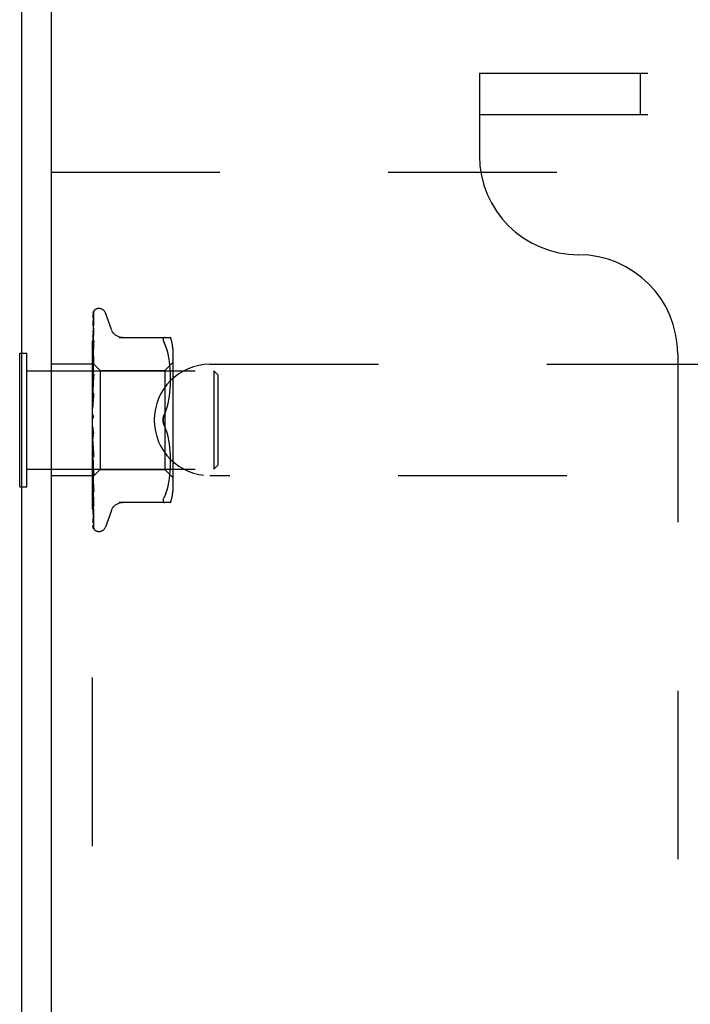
# Model space of a CAD drawing. Header units: inches. Extents: x 0 to 77.3, y 0 to 50.
# Tile 36 of 48: x 56.4 to 58.1, y 42.4 to 44.9. Entities that reach past the tile are written whole.
import ezdxf

# ---------------------------------------------------------------- set-up
doc = ezdxf.new("R2010")
doc.units = ezdxf.units.IN
doc.header["$LTSCALE"] = 4.25
doc.header["$MEASUREMENT"] = 0
doc.linetypes.add('HIDDEN', pattern=[0.2, 0.1, -0.1])
doc.layers.get('0').update_dxf_attribs({"linetype": 'CONTINUOUS'})
doc.layers.add('DEFAULT_2', color=8, linetype='HIDDEN')

msp = doc.modelspace()

# ---------------------------------------------------------------- linework, layer by layer
at = {"color": 3, "linetype": 'Continuous'}
for p, q in [((56.374874, 37.678287), (56.374874, 47.210287)), ((56.449874, 37.615287), (56.449874, 47.210287))]:
    msp.add_line(p, q, dxfattribs=at)
at = {"color": 7, "linetype": 'Continuous'}
for p, q in [((56.369874, 43.696787), (56.369874, 44.033787)), ((56.369874, 44.033787), (56.374874, 44.033787)), ((56.369874, 43.696787), (56.374874, 43.696787))]:
    msp.add_line(p, q, dxfattribs=at)
at = {"layer": 'DEFAULT_2', "color": 8, "linetype": 'HIDDEN'}
for p, q in [((57.529874, 44.740287), (57.529874, 44.532287)), ((57.529874, 44.740287), (73.219874, 44.740287)), ((57.936124, 44.636287), (57.936124, 44.740287)), ((57.529874, 44.636287), (73.219874, 44.636287)), ((56.449874, 44.490287), (59.699874, 44.490287)), ((56.553874, 40.240287), (56.553874, 44.490287)), ((56.555516, 44.06505), (56.556517, 44.132329)), ((56.558192, 44.142023), (56.558138, 44.141968)), ((56.57037, 44.146537), (56.56954, 44.146537)), ((56.601425, 44.093279), (56.586032, 44.135571)), ((56.555516, 44.05497), (56.556517, 44.119486)), ((56.55466, 44.008752), (56.555842, 44.091595)), ((56.555516, 44.035835), (56.556517, 44.092849)), ((56.556516, 44.096251), (56.55652, 44.096363)), ((56.556516, 44.09285), (56.556534, 44.09308)), ((56.55652, 44.096363), (56.556535, 44.096508)), ((56.55466, 43.998563), (56.555516, 44.05497)), ((56.556512, 44.064621), (56.555742, 44.057981)), ((56.555842, 44.027623), (56.556516, 44.060316)), ((56.556516, 44.064663), (56.556513, 44.06463)), ((56.621159, 44.073621), (56.750382, 44.073621)), ((56.734963, 44.073621), (56.7337, 44.073434)), ((56.738568, 44.050575), (56.734963, 44.059037)), ((56.741634, 44.041715), (56.738558, 44.050605)), ((56.374874, 44.033787), (56.387874, 44.033787)), ((56.387874, 43.696787), (56.387874, 44.033787)), ((56.55466, 43.9858), (56.555516, 44.035835)), ((56.555207, 43.996348), (56.555842, 44.027623)), ((56.555841, 43.9981), (56.556516, 44.025855)), ((56.556515, 44.02585), (56.556502, 44.025647)), ((56.744143, 44.032358), (56.741619, 44.041763)), ((56.746145, 44.022802), (56.74413, 44.03241)), ((56.755898, 44.04488), (56.755898, 43.685695)), ((58.029874, 44.032287), (58.029874, 40.698287)), ((56.553874, 44.005787), (56.449874, 44.005787)), ((56.553874, 44.0095), (56.554661, 44.008751)), ((56.554483, 44.0052), (56.553874, 43.998663)), ((56.555302, 44.013687), (56.554483, 44.0052)), ((56.554634, 44.008778), (56.572875, 43.990537)), ((56.554655, 44.008757), (56.554637, 44.008775)), ((56.554661, 44.006104), (56.554637, 44.006233)), ((56.554661, 44.006207), (56.554637, 44.006131)), ((56.554661, 44.008751), (56.554655, 44.008757)), ((56.555841, 43.994811), (56.556515, 44.020715)), ((56.735898, 43.990537), (56.755898, 44.010537)), ((56.747656, 44.013266), (56.746136, 44.022853)), ((56.74876, 44.003896), (56.747649, 44.013316)), ((56.749525, 43.994969), (56.748755, 44.003952)), ((56.849874, 44.005787), (59.449874, 44.005787)), ((56.387874, 43.989287), (56.859874, 43.989287)), ((56.553874, 43.991342), (56.554257, 43.988794)), ((56.553874, 43.981447), (56.554257, 43.98371)), ((56.553874, 43.975791), (56.554637, 43.96932)), ((56.554257, 43.988794), (56.554637, 43.986142)), ((56.554257, 43.98371), (56.554637, 43.985851)), ((56.554661, 43.998361), (56.554637, 43.998596)), ((56.554661, 43.998563), (56.554637, 43.998397)), ((56.554661, 43.9858), (56.554637, 43.986142)), ((56.55466, 43.986094), (56.554637, 43.985851)), ((56.554658, 43.924965), (56.556514, 43.981206)), ((56.554659, 43.948629), (56.555841, 43.9981)), ((56.55466, 43.968872), (56.555207, 43.996348)), ((56.555206, 43.970002), (56.555841, 43.994811)), ((56.556496, 43.980927), (56.555299, 43.967936)), ((56.556514, 43.981214), (56.556496, 43.980932)), ((56.572875, 43.990537), (56.572875, 43.740037)), ((56.572875, 43.990537), (56.735898, 43.990537)), ((56.735898, 43.990537), (56.735898, 43.740037)), ((56.750008, 43.986319), (56.749519, 43.995052)), ((56.750294, 43.977938), (56.750003, 43.986434)), ((56.750377, 43.969626), (56.750291, 43.978082)), ((56.859874, 43.989287), (56.859874, 43.741287)), ((56.869874, 43.979287), (56.859874, 43.989287)), ((56.869874, 43.979287), (56.869874, 43.751287)), ((56.553874, 43.963162), (56.554637, 43.968949)), ((56.554481, 43.958864), (56.553874, 43.951996)), ((56.553874, 43.956247), (56.554637, 43.948737)), ((56.555299, 43.967936), (56.554481, 43.958864)), ((56.55466, 43.968872), (56.554637, 43.96932)), ((56.55466, 43.969248), (56.554637, 43.968949)), ((56.554659, 43.948182), (56.555206, 43.970002)), ((56.555204, 43.939832), (56.555839, 43.957278)), ((56.555839, 43.957278), (56.556513, 43.975454)), ((56.749506, 43.943727), (56.750018, 43.952812)), ((56.750009, 43.952613), (56.750301, 43.96139)), ((56.750297, 43.9612), (56.750377, 43.969797)), ((56.553874, 43.941339), (56.554637, 43.948299)), ((56.553874, 43.933414), (56.554637, 43.925139)), ((56.556493, 43.932074), (56.553874, 43.902213)), ((56.55466, 43.948182), (56.554637, 43.948737)), ((56.55466, 43.948629), (56.554637, 43.948299)), ((56.554651, 43.899051), (56.556507, 43.932272)), ((56.554657, 43.924458), (56.555204, 43.939832)), ((56.555828, 43.916286), (56.556502, 43.92607)), ((56.556508, 43.932282), (56.556494, 43.932082)), ((56.747614, 43.925316), (56.74874, 43.93481)), ((56.748722, 43.934629), (56.74952, 43.943922)), ((56.553874, 43.916767), (56.554637, 43.92465)), ((56.553874, 43.90812), (56.554637, 43.899377)), ((56.554658, 43.924458), (56.554637, 43.925139)), ((56.554658, 43.924965), (56.554637, 43.92465)), ((56.554648, 43.898472), (56.555194, 43.906839)), ((56.555194, 43.906839), (56.555828, 43.916286)), ((56.741673, 43.897321), (56.744168, 43.906628)), ((56.744148, 43.906544), (56.746134, 43.916045)), ((56.746112, 43.915925), (56.747635, 43.92547)), ((56.553874, 43.890334), (56.554637, 43.898854)), ((56.553874, 43.881278), (56.554637, 43.872383)), ((56.554652, 43.899051), (56.554637, 43.898855)), ((56.73861, 43.888472), (56.734963, 43.879871)), ((56.553874, 43.862997), (56.554637, 43.871846)), ((56.553874, 43.868815), (56.554068, 43.869192)), ((56.556493, 43.82392), (56.553874, 43.853857)), ((56.554657, 43.870616), (56.554548, 43.870496)), ((56.554733, 43.870701), (56.554657, 43.870616)), ((56.554776, 43.870749), (56.554733, 43.870701)), ((56.554875, 43.870863), (56.554823, 43.870802)), ((56.555413, 43.871567), (56.555423, 43.871582)), ((56.553874, 43.835742), (56.554637, 43.844601)), ((56.553874, 43.82685), (56.554637, 43.818611)), ((56.555168, 43.841076), (56.554622, 43.845817)), ((56.5558, 43.835788), (56.555168, 43.841076)), ((56.556468, 43.83039), (56.5558, 43.835788)), ((56.73861, 43.842102), (56.734963, 43.850704)), ((56.741687, 43.833206), (56.738602, 43.842123)), ((56.744168, 43.823947), (56.741673, 43.833254)), ((56.553874, 43.809555), (56.554637, 43.818103)), ((56.554329, 43.79797), (56.553874, 43.803199)), ((56.554656, 43.818333), (56.554637, 43.818611)), ((56.555201, 43.806944), (56.554655, 43.818871)), ((56.556512, 43.773399), (56.554656, 43.818333)), ((56.555836, 43.793435), (56.555201, 43.806944)), ((56.746134, 43.814529), (56.744148, 43.82403)), ((56.747635, 43.805105), (56.746112, 43.81465)), ((56.74874, 43.795765), (56.747614, 43.805259)), ((56.553874, 43.801232), (56.554637, 43.793776)), ((56.553874, 43.785382), (56.554637, 43.793311)), ((56.553874, 43.777929), (56.554637, 43.771526)), ((56.555372, 43.786176), (56.554329, 43.79797)), ((56.554659, 43.793446), (56.554637, 43.793776)), ((56.554654, 43.793552), (56.554637, 43.793311)), ((56.554658, 43.793924), (56.554654, 43.793552)), ((56.555205, 43.775242), (56.554658, 43.793924)), ((56.556515, 43.726409), (56.554659, 43.793446)), ((56.556493, 43.773687), (56.555372, 43.786176)), ((56.55651, 43.779391), (56.555836, 43.793435)), ((56.74952, 43.786652), (56.748722, 43.795945)), ((56.750018, 43.777762), (56.749506, 43.786848)), ((56.750301, 43.769185), (56.750009, 43.777961)), ((56.553874, 43.764097), (56.554637, 43.77112)), ((56.553874, 43.757783), (56.554637, 43.752664)), ((56.553874, 43.754747), (56.554884, 43.743655)), ((56.553874, 43.74647), (56.554637, 43.752332)), ((56.55466, 43.771621), (56.554637, 43.77112)), ((56.554659, 43.771207), (56.554637, 43.771526)), ((56.55466, 43.752727), (56.554637, 43.752332)), ((56.55466, 43.752391), (56.554637, 43.752664)), ((56.555207, 43.74686), (56.554659, 43.77162)), ((56.555207, 43.745289), (56.554659, 43.771207)), ((56.555207, 43.722784), (56.55466, 43.752727)), ((56.555516, 43.704258), (56.55466, 43.75239)), ((56.55584, 43.754018), (56.555205, 43.775242)), ((56.556515, 43.731878), (56.55584, 43.754018)), ((56.556495, 43.773659), (56.556512, 43.773394)), ((56.750003, 43.74414), (56.750294, 43.752637)), ((56.750291, 43.752492), (56.750377, 43.760948)), ((56.750377, 43.760778), (56.750297, 43.769374)), ((56.387874, 43.741287), (56.859874, 43.741287)), ((56.553874, 43.721036), (56.572875, 43.740037)), ((56.554661, 43.737916), (56.554637, 43.737627)), ((56.554661, 43.737667), (56.554637, 43.737873)), ((56.554661, 43.727718), (56.554637, 43.727536)), ((56.554661, 43.727565), (56.554637, 43.727688)), ((56.555516, 43.684912), (56.55466, 43.737916)), ((56.555208, 43.690805), (56.55466, 43.727718)), ((56.555208, 43.690221), (56.55466, 43.727565)), ((56.554884, 43.743655), (56.555731, 43.734648)), ((56.555841, 43.71869), (56.555207, 43.74686)), ((56.556516, 43.684492), (56.555207, 43.745289)), ((56.555731, 43.734648), (56.556498, 43.72667)), ((56.572875, 43.740037), (56.735898, 43.740037)), ((56.735898, 43.740037), (56.755898, 43.720037)), ((56.748755, 43.726622), (56.749525, 43.735605)), ((56.749519, 43.735523), (56.750008, 43.744255)), ((56.869874, 43.751287), (56.859874, 43.741287)), ((56.553874, 43.724787), (56.449874, 43.724787)), ((56.553874, 43.710278), (56.554486, 43.703985)), ((56.554661, 43.722499), (56.554637, 43.722424)), ((56.554661, 43.722448), (56.554637, 43.722475)), ((56.554915, 43.704521), (56.55466, 43.722499)), ((56.555516, 43.662621), (56.55466, 43.722447)), ((56.555842, 43.640197), (56.554915, 43.704403)), ((56.555842, 43.688687), (56.555207, 43.722784)), ((56.556516, 43.649132), (56.555516, 43.704258)), ((56.556516, 43.689258), (56.555841, 43.71869)), ((56.556499, 43.726664), (56.556515, 43.726413)), ((56.74413, 43.698164), (56.746145, 43.707772)), ((56.746136, 43.707721), (56.747656, 43.717309)), ((56.747649, 43.717259), (56.74876, 43.726678)), ((59.449874, 43.724787), (56.849874, 43.724787)), ((56.374874, 43.696787), (56.387874, 43.696787)), ((56.556517, 43.604657), (56.555208, 43.690805)), ((56.556517, 43.624486), (56.555516, 43.684912)), ((56.556516, 43.653029), (56.555842, 43.688687)), ((56.556506, 43.684627), (56.556515, 43.684497)), ((56.738568, 43.679999), (56.734963, 43.671537)), ((56.738558, 43.67997), (56.741634, 43.688859)), ((56.741619, 43.688811), (56.744143, 43.698217)), ((56.556517, 43.602881), (56.555516, 43.669393)), ((56.556517, 43.594255), (56.555517, 43.662336)), ((56.750382, 43.656954), (56.621159, 43.656954)), ((56.732052, 43.664234), (56.732728, 43.666339)), ((56.7337, 43.668779), (56.732728, 43.666339)), ((56.7337, 43.668779), (56.734963, 43.671537)), ((56.556517, 43.593656), (56.555842, 43.639814)), ((56.556522, 43.649042), (56.556516, 43.649137)), ((56.601425, 43.637295), (56.586032, 43.595003)), ((56.57037, 43.584037), (56.56954, 43.584037))]:
    msp.add_line(p, q, dxfattribs=at)
for points in [[(56.558319, 44.142194), (56.557494, 44.14135), (56.556627, 44.140223), (56.555923, 44.139074), (56.555327, 44.137894), (56.554801, 44.13666), (56.55433, 44.13535), (56.553874, 44.133828)], [(56.557855, 44.141677), (56.557738, 44.141555), (56.557607, 44.141417), (56.557467, 44.141265), (56.557319, 44.1411), (56.557164, 44.140924), (56.557002, 44.140736), (56.556836, 44.140535), (56.556665, 44.140323), (56.556492, 44.140101), (56.556315, 44.139867), (56.556138, 44.139623), (56.555959, 44.139368), (56.55578, 44.139104), (56.555602, 44.138829), (56.555424, 44.138545), (56.555248, 44.138252), (56.555073, 44.137948), (56.554902, 44.137635), (56.554733, 44.137311), (56.554568, 44.136979), (56.554407, 44.136638), (56.554252, 44.136288), (56.554103, 44.13593), (56.553961, 44.135564), (56.553874, 44.135327)], [(56.556808, 44.135231), (56.556444, 44.134126), (56.555951, 44.1325), (56.55548, 44.130791), (56.55503, 44.129003), (56.554599, 44.127134), (56.554189, 44.125182), (56.553874, 44.123533)], [(56.556218, 44.133185), (56.555929, 44.132706), (56.555625, 44.132183), (56.555311, 44.131616), (56.554994, 44.131011), (56.554682, 44.130369), (56.554378, 44.129691), (56.55409, 44.128981), (56.553874, 44.128388)], [(56.55466, 44.006105), (56.555842, 44.087883), (56.556186, 44.111211), (56.556517, 44.133521)], [(56.555842, 44.091595), (56.556517, 44.137895), (56.556538, 44.138288), (56.556582, 44.138672), (56.556648, 44.139047), (56.556736, 44.13941), (56.556843, 44.139761), (56.556967, 44.140098), (56.557106, 44.140419), (56.557259, 44.140722), (56.557423, 44.141009), (56.557592, 44.141273), (56.557764, 44.141513), (56.557923, 44.141716), (56.55805, 44.141867), (56.558142, 44.141969), (56.558185, 44.142015), (56.55819, 44.142021)], [(56.556955, 44.134374), (56.556971, 44.134407), (56.556952, 44.134374), (56.556863, 44.134224), (56.5567, 44.13396), (56.556218, 44.133185)], [(56.556516, 44.133516), (56.556553, 44.134095), (56.55665, 44.134674), (56.556785, 44.135166), (56.556804, 44.135222)], [(56.556516, 44.132327), (56.556537, 44.132738), (56.556611, 44.133281), (56.55672, 44.133745), (56.556837, 44.134099), (56.556928, 44.134317), (56.556955, 44.134374)], [(56.558138, 44.141968), (56.558029, 44.141855), (56.557855, 44.141677)], [(56.556592, 44.120215), (56.55626, 44.118533), (56.555805, 44.116113), (56.555364, 44.113637), (56.554938, 44.111112), (56.554527, 44.108538), (56.554133, 44.10592), (56.553874, 44.10409)], [(56.555625, 44.116006), (56.555327, 44.115416), (56.55502, 44.114786), (56.554711, 44.11412), (56.554408, 44.113419), (56.554117, 44.11269), (56.553874, 44.112016)], [(56.55466, 43.998361), (56.555842, 44.074622), (56.556186, 44.096364), (56.556517, 44.117145)], [(56.556612, 44.117947), (56.556623, 44.117992), (56.556643, 44.118056), (56.556615, 44.117985), (56.556521, 44.117774), (56.556363, 44.117448), (56.556154, 44.117035), (56.555625, 44.116006)], [(56.556516, 44.119481), (56.556547, 44.119943), (56.556591, 44.120215)], [(56.556516, 44.117146), (56.556536, 44.117493), (56.556581, 44.117807), (56.556612, 44.117947)], [(56.556535, 44.096498), (56.556209, 44.094243), (56.55576, 44.091046), (56.555326, 44.087834), (56.554906, 44.084612), (56.554501, 44.081382), (56.554112, 44.078153), (56.553874, 44.076098)], [(56.556528, 44.093053), (56.556518, 44.093015), (56.556457, 44.092817), (56.556336, 44.09249), (56.556151, 44.092048), (56.555912, 44.091512), (56.555634, 44.090913), (56.555323, 44.09025), (56.554985, 44.089521), (56.554635, 44.088734), (56.554281, 44.087888), (56.553943, 44.086997), (56.553874, 44.086799)], [(56.55466, 43.986094), (56.555842, 44.056727), (56.556186, 44.076928), (56.556517, 44.096256)], [(56.629003, 44.073621), (56.625332, 44.073854), (56.621668, 44.074558), (56.618114, 44.075731), (56.614726, 44.077356), (56.611573, 44.079402), (56.608716, 44.081835), (56.606203, 44.084598), (56.604082, 44.087634), (56.602372, 44.090894), (56.601595, 44.092812)], [(56.555742, 44.057981), (56.55531, 44.054132), (56.554892, 44.050314), (56.554489, 44.046531), (56.553874, 44.040532)], [(56.554758, 44.055813), (56.554411, 44.055017), (56.554073, 44.054185), (56.553874, 44.053653)], [(56.55466, 43.969248), (56.555842, 44.030406), (56.556185, 44.047912), (56.556516, 44.064667)], [(56.556516, 44.060318), (56.556515, 44.060316), (56.556507, 44.060229), (56.556466, 44.060001), (56.556371, 44.059641), (56.556212, 44.059164), (56.555993, 44.058596), (56.555728, 44.057968), (56.555425, 44.057288), (56.554758, 44.055813)], [(56.731656, 44.071023), (56.731522, 44.069713), (56.731656, 44.068159), (56.732052, 44.06634), (56.732728, 44.064235), (56.7337, 44.061796), (56.734963, 44.059037)], [(56.731656, 44.071023), (56.732052, 44.072093), (56.732728, 44.072907), (56.7337, 44.073434)], [(56.556501, 44.02564), (56.556178, 44.022466), (56.555302, 44.013687)], [(56.555395, 44.017196), (56.554659, 44.015606), (56.554289, 44.014785), (56.553934, 44.013939), (56.553874, 44.013785)], [(56.553874, 44.009248), (56.554066, 44.00918), (56.554257, 44.009078), (56.554447, 44.008943), (56.554637, 44.008775)], [(56.553874, 44.008378), (56.554066, 44.00789), (56.554257, 44.00737), (56.554447, 44.006817), (56.554637, 44.006233)], [(56.553874, 44.007525), (56.554147, 44.007162), (56.554363, 44.006849), (56.554522, 44.006585), (56.554622, 44.006375), (56.55466, 44.006225), (56.554661, 44.006207)], [(56.553874, 44.006262), (56.554147, 44.006112), (56.554363, 44.00602), (56.554522, 44.005987), (56.554622, 44.006011), (56.554661, 44.006104)], [(56.553874, 44.004914), (56.554066, 44.005269), (56.554257, 44.00559), (56.554447, 44.005877), (56.554637, 44.006131)], [(56.553874, 44.002337), (56.554066, 44.001446), (56.554257, 44.000526), (56.554447, 43.999576), (56.554637, 43.998596)], [(56.556515, 44.020716), (56.556488, 44.020394), (56.556405, 44.019928), (56.556248, 44.019348), (56.55602, 44.018684), (56.555729, 44.017956), (56.555395, 44.017196)], [(56.553874, 44.00041), (56.554147, 43.999958), (56.554363, 43.99955), (56.554522, 43.999183), (56.554622, 43.998865), (56.55466, 43.998604), (56.554661, 43.998563)], [(56.553874, 43.995535), (56.554066, 43.996299), (56.554257, 43.997031), (56.554447, 43.99773), (56.554637, 43.998397)], [(56.553874, 43.997929), (56.554147, 43.997896), (56.554363, 43.997921), (56.554522, 43.998007), (56.554622, 43.99815), (56.554661, 43.998361)], [(56.553874, 43.988411), (56.554147, 43.987886), (56.554363, 43.987398), (56.554522, 43.986941), (56.554622, 43.986527), (56.55466, 43.986165), (56.55466, 43.986094)], [(56.553874, 43.984802), (56.554147, 43.984887), (56.554363, 43.985029), (56.554522, 43.985231), (56.554622, 43.985486), (56.554661, 43.9858)], [(56.553874, 43.971962), (56.554147, 43.971384), (56.554363, 43.970832), (56.554522, 43.970302), (56.554622, 43.969807), (56.55466, 43.969357), (56.55466, 43.969248)], [(56.555175, 43.971321), (56.554495, 43.96997), (56.554168, 43.969301), (56.553874, 43.968659)], [(56.553874, 43.967356), (56.554147, 43.967555), (56.554363, 43.967809), (56.554522, 43.968119), (56.554622, 43.968479), (56.55466, 43.968872)], [(56.553874, 43.951657), (56.554147, 43.951047), (56.554363, 43.950452), (56.554522, 43.949868), (56.554622, 43.949309), (56.55466, 43.948788), (56.55466, 43.948629)], [(56.556513, 43.975465), (56.556507, 43.975356), (56.556446, 43.974805), (56.556309, 43.974158), (56.556093, 43.973452), (56.555822, 43.972736), (56.555509, 43.97202), (56.555175, 43.971321)], [(56.553874, 43.94622), (56.554147, 43.946527), (56.554363, 43.946883), (56.554522, 43.947291), (56.554622, 43.947741), (56.55466, 43.948182)], [(56.553874, 43.928231), (56.554147, 43.92761), (56.554363, 43.926994), (56.554522, 43.926377), (56.554622, 43.925774), (56.55466, 43.9252), (56.554658, 43.924965)], [(56.556504, 43.92611), (56.556493, 43.925963), (56.556405, 43.925327), (56.556246, 43.924661), (56.556025, 43.923997), (56.555767, 43.923372), (56.555482, 43.922783), (56.555188, 43.922236), (56.55489, 43.92172), (56.554301, 43.920726)], [(56.553874, 43.922159), (56.554147, 43.922563), (56.554363, 43.923008), (56.554522, 43.9235), (56.554622, 43.924024), (56.554658, 43.924458)], [(56.554301, 43.920726), (56.554013, 43.920218), (56.553874, 43.919959)], [(56.553874, 43.90253), (56.554147, 43.901921), (56.554363, 43.901305), (56.554522, 43.900678), (56.554622, 43.900054), (56.55466, 43.899448), (56.554652, 43.899051)], [(56.553874, 43.896043), (56.554147, 43.896529), (56.554363, 43.897048), (56.554522, 43.897604), (56.554622, 43.898183), (56.554649, 43.898472)], [(56.554649, 43.898472), (56.55466, 43.898773), (56.554637, 43.899377)], [(56.731525, 43.865287), (56.731583, 43.867196), (56.731759, 43.869117), (56.732058, 43.871053), (56.732467, 43.872964), (56.732982, 43.87482), (56.73358, 43.876601), (56.734238, 43.878283), (56.734963, 43.879871)], [(56.734963, 43.879871), (56.733916, 43.877495), (56.733055, 43.87506), (56.732379, 43.872584), (56.731896, 43.870108), (56.731612, 43.867671), (56.731525, 43.865287)], [(56.734963, 43.879871), (56.738602, 43.888451), (56.741687, 43.897369)], [(56.553874, 43.875483), (56.554147, 43.874907), (56.554363, 43.874315), (56.554522, 43.873699), (56.554622, 43.873076), (56.55466, 43.872461), (56.554637, 43.871846)], [(56.554548, 43.870496), (56.554497, 43.87044), (56.554422, 43.870356), (56.554328, 43.870245), (56.554209, 43.870098), (56.554081, 43.869928), (56.553954, 43.869749), (56.553874, 43.869627)], [(56.554068, 43.869192), (56.554147, 43.869366), (56.554363, 43.869939), (56.554522, 43.87054), (56.554622, 43.871154), (56.55466, 43.871766), (56.554637, 43.872383)], [(56.554068, 43.869192), (56.554269, 43.869603), (56.554501, 43.87005), (56.554737, 43.870476), (56.554976, 43.870882), (56.555219, 43.871272), (56.555413, 43.871567)], [(56.554636, 43.870588), (56.554666, 43.870626), (56.554739, 43.870709), (56.554856, 43.870842), (56.555011, 43.871026), (56.555199, 43.871266), (56.555413, 43.871567)], [(56.555062, 43.871089), (56.554995, 43.871006), (56.554932, 43.87093)], [(56.555424, 43.871582), (56.555372, 43.871506), (56.555288, 43.871386), (56.555208, 43.871277), (56.555133, 43.871179)], [(56.555423, 43.871582), (56.55563, 43.871911), (56.555852, 43.872319), (56.556062, 43.872786), (56.556246, 43.873307), (56.556391, 43.873878), (56.556484, 43.874474), (56.556517, 43.875066), (56.556493, 43.875652)], [(56.731525, 43.865287), (56.731612, 43.862901), (56.731896, 43.860462), (56.732381, 43.857985), (56.733057, 43.85551), (56.733917, 43.853077), (56.734963, 43.850704)], [(56.734963, 43.850704), (56.734383, 43.85196), (56.733841, 43.853285), (56.73333, 43.854681), (56.732866, 43.856135), (56.732462, 43.857633), (56.732124, 43.859164), (56.73186, 43.860719), (56.73167, 43.862272), (56.731559, 43.863794), (56.731525, 43.865287)], [(56.553874, 43.848067), (56.554147, 43.847547), (56.554363, 43.846998), (56.554522, 43.846417), (56.554622, 43.845817)], [(56.553874, 43.84146), (56.554147, 43.842055), (56.554363, 43.842662), (56.554522, 43.843286), (56.554622, 43.843913), (56.55466, 43.844526), (56.554637, 43.845133)], [(56.553874, 43.835714), (56.553969, 43.835556), (56.554215, 43.835173), (56.554462, 43.834806), (56.554717, 43.834433), (56.554982, 43.83404), (56.55525, 43.833619), (56.555523, 43.833153), (56.555792, 43.832628), (56.556042, 43.832046), (56.556258, 43.831404), (56.556414, 43.830736), (56.556477, 43.830304)], [(56.554622, 43.845817), (56.55466, 43.845214), (56.554637, 43.844601)], [(56.553874, 43.821274), (56.554147, 43.820827), (56.554363, 43.820343), (56.554522, 43.819817), (56.554622, 43.819262), (56.554655, 43.818871)], [(56.553874, 43.814966), (56.554147, 43.815584), (56.554363, 43.816203), (56.554522, 43.816828), (56.554622, 43.817444), (56.55466, 43.818036), (56.554656, 43.818333)], [(56.554655, 43.818871), (56.55466, 43.818693), (56.554637, 43.818103)], [(56.553874, 43.796071), (56.554128, 43.795743), (56.554334, 43.795376), (56.554492, 43.794967), (56.554599, 43.794524), (56.554653, 43.794053), (56.554658, 43.793924)], [(56.553874, 43.790291), (56.554147, 43.790909), (56.554363, 43.791518), (56.554522, 43.792121), (56.554622, 43.792704), (56.55466, 43.793254), (56.554659, 43.793446)], [(56.553874, 43.785933), (56.553959, 43.785756), (56.554266, 43.78515), (56.554583, 43.784557), (56.554906, 43.783959), (56.55523, 43.783346), (56.555547, 43.782708), (56.555845, 43.782037), (56.556106, 43.781349), (56.556316, 43.780645), (56.556451, 43.779972), (56.55651, 43.779373)], [(56.553874, 43.77337), (56.554147, 43.773116), (56.554363, 43.77281), (56.554522, 43.772449), (56.554622, 43.772042), (56.55466, 43.771621)], [(56.553874, 43.768326), (56.554148, 43.768927), (56.554365, 43.769503), (56.554523, 43.770055), (56.554621, 43.770579), (56.554659, 43.771068), (56.554659, 43.771207)], [(56.553874, 43.753992), (56.554147, 43.753849), (56.554363, 43.75365), (56.554522, 43.753393), (56.554622, 43.753084), (56.55466, 43.752727)], [(56.553874, 43.749865), (56.554147, 43.750419), (56.554363, 43.750942), (56.554522, 43.751437), (56.554622, 43.751894), (56.55466, 43.752302), (56.55466, 43.752391)], [(56.553874, 43.741523), (56.554066, 43.740563), (56.554257, 43.739635), (56.554447, 43.738738), (56.554637, 43.737873)], [(56.553874, 43.738796), (56.554224, 43.737987), (56.554573, 43.737237)], [(56.553874, 43.738635), (56.554147, 43.73861), (56.554363, 43.738525), (56.554522, 43.738381), (56.554622, 43.738181), (56.554661, 43.737916)], [(56.553874, 43.735577), (56.554147, 43.736067), (56.554363, 43.736518), (56.554522, 43.736931), (56.554622, 43.737299), (56.55466, 43.737612), (56.554661, 43.737667)], [(56.553874, 43.733137), (56.554066, 43.734218), (56.554257, 43.735326), (56.554447, 43.736463), (56.554637, 43.737627)], [(56.553874, 43.729736), (56.554066, 43.729174), (56.554257, 43.728645), (56.554447, 43.72815), (56.554637, 43.727688)], [(56.553874, 43.727857), (56.554147, 43.727949), (56.554363, 43.727982), (56.554522, 43.727956), (56.554622, 43.727872), (56.554661, 43.727718)], [(56.553874, 43.725976), (56.554147, 43.726386), (56.554363, 43.726748), (56.554522, 43.727064), (56.554622, 43.727329), (56.55466, 43.727536), (56.554661, 43.727565)], [(56.553874, 43.72458), (56.554066, 43.725273), (56.554257, 43.725996), (56.554447, 43.726751), (56.554637, 43.727536)], [(56.554573, 43.737237), (56.555282, 43.735756), (56.555614, 43.735026), (56.555913, 43.734307), (56.55616, 43.733625), (56.556344, 43.732995), (56.556457, 43.732445), (56.556508, 43.731997), (56.556514, 43.731869)], [(56.553874, 43.722848), (56.554066, 43.722704), (56.554257, 43.722594), (56.554447, 43.722518), (56.554637, 43.722475)], [(56.553874, 43.722045), (56.554147, 43.722252), (56.554363, 43.722401), (56.554522, 43.722494), (56.554622, 43.722529), (56.55466, 43.722506), (56.554661, 43.722499)], [(56.553874, 43.72141), (56.554147, 43.721724), (56.554363, 43.721985), (56.554522, 43.722193), (56.554622, 43.722346), (56.55466, 43.722439), (56.554661, 43.722448)], [(56.553874, 43.721109), (56.554066, 43.721388), (56.554257, 43.7217), (56.554447, 43.722046), (56.554637, 43.722424)], [(56.554486, 43.703985), (56.554889, 43.699973), (56.555306, 43.695906), (56.555737, 43.691786), (56.556506, 43.684635)], [(56.556517, 43.621598), (56.555208, 43.702923), (56.554915, 43.721424)], [(56.553874, 43.696101), (56.554049, 43.695646), (56.554376, 43.694856), (56.554714, 43.694092), (56.555374, 43.692642)], [(56.555374, 43.692642), (56.555677, 43.691957), (56.555946, 43.691312), (56.556171, 43.690714), (56.55634, 43.690191), (56.556447, 43.689762), (56.5565, 43.689448), (56.556515, 43.689256)], [(56.553874, 43.671386), (56.554106, 43.669223), (56.554494, 43.665725), (56.554898, 43.662203), (56.555317, 43.658669), (56.555749, 43.655123), (56.556196, 43.651571), (56.556521, 43.649052)], [(56.553874, 43.659426), (56.554113, 43.658779), (56.554467, 43.657901), (56.554826, 43.657075), (56.555173, 43.65631), (56.555501, 43.655595), (56.555801, 43.65493), (56.556061, 43.654329), (56.556271, 43.6538), (56.556416, 43.653384), (56.556454, 43.653256)], [(56.556454, 43.653256), (56.556493, 43.653105), (56.556517, 43.652978), (56.556516, 43.653003), (56.556516, 43.653026)], [(56.601595, 43.637763), (56.602372, 43.63968), (56.604082, 43.64294), (56.606203, 43.645977), (56.608716, 43.648739), (56.611573, 43.651172), (56.614726, 43.653219), (56.618114, 43.654843), (56.621668, 43.656017), (56.625332, 43.656721), (56.629003, 43.656954)], [(56.732052, 43.664234), (56.731656, 43.662416), (56.731522, 43.660861), (56.731656, 43.659551), (56.732052, 43.658481), (56.732728, 43.657668), (56.7337, 43.65714), (56.734963, 43.656954)], [(56.553874, 43.639465), (56.55412, 43.637523), (56.554511, 43.634589), (56.554919, 43.631676), (56.55534, 43.628793), (56.555777, 43.62594), (56.556228, 43.623122), (56.556556, 43.621148)], [(56.553874, 43.630111), (56.554058, 43.629595), (56.554375, 43.628784), (56.554705, 43.628011), (56.555038, 43.627279), (56.555363, 43.626596), (56.555939, 43.62541)], [(56.553874, 43.615647), (56.554154, 43.613919), (56.554553, 43.611632), (56.55497, 43.60941), (56.555403, 43.607255), (56.555853, 43.605167), (56.55632, 43.603151), (56.55666, 43.601764)], [(56.553874, 43.609222), (56.553963, 43.608969), (56.554219, 43.60829), (56.554491, 43.607636), (56.554772, 43.60701), (56.55506, 43.606413), (56.555347, 43.605846), (56.555629, 43.605313), (56.5559, 43.604816), (56.556373, 43.603965)], [(56.555939, 43.62541), (56.556171, 43.624924), (56.556355, 43.624522), (56.556482, 43.624219), (56.556523, 43.624113)], [(56.556373, 43.603965), (56.556554, 43.603638), (56.556644, 43.60347)], [(56.556523, 43.624113), (56.556551, 43.624036), (56.55657, 43.623977), (56.556555, 43.624046), (56.556528, 43.624251), (56.556516, 43.624484)], [(56.556556, 43.621141), (56.556529, 43.621349), (56.556516, 43.621604)], [(56.556644, 43.60347), (56.556681, 43.603399), (56.556752, 43.603258), (56.556766, 43.603229), (56.556729, 43.603326), (56.556658, 43.603561), (56.556581, 43.603923), (56.556527, 43.604395), (56.556516, 43.604657)], [(56.553874, 43.600731), (56.554254, 43.599108), (56.55469, 43.597475), (56.555154, 43.595938), (56.555648, 43.594485), (56.556181, 43.59311), (56.55676, 43.591811), (56.557204, 43.590935)], [(56.553874, 43.597514), (56.553953, 43.597292), (56.554215, 43.596619), (56.554495, 43.595974), (56.554788, 43.595361), (56.55509, 43.594779), (56.555395, 43.594232), (56.555699, 43.593719), (56.555999, 43.593242), (56.556287, 43.592806), (56.55656, 43.592409), (56.556808, 43.592062), (56.557274, 43.591426)], [(56.553874, 43.595074), (56.554244, 43.594105), (56.55464, 43.593233), (56.554709, 43.593097)], [(56.55666, 43.60176), (56.556613, 43.601968), (56.556541, 43.60245), (56.556516, 43.602887)], [(56.557274, 43.591426), (56.557299, 43.59139), (56.55734, 43.591334), (56.557312, 43.591377), (56.557221, 43.591529), (56.557079, 43.591802), (56.556915, 43.592183), (56.556752, 43.592663), (56.55662, 43.593217), (56.556538, 43.593818), (56.556516, 43.594257)], [(56.557208, 43.590929), (56.557044, 43.591261), (56.556838, 43.591783), (56.55667, 43.592377), (56.556559, 43.593019), (56.556516, 43.59366)]]:
    msp.add_lwpolyline(points, dxfattribs=at)
for centre, radius, start, end in [((57.779874, 44.532287), 0.25, 180, 270), ((57.779874, 44.032287), 0.25, 0, 90), ((56.56954, 44.129871), 0.016667, 90, 132.235341), ((56.57037, 44.129871), 0.016667, 20, 90), ((56.67832, 44.04488), 0.077578, 0, 22.076065), ((56.849874, 43.865287), 0.1405, 90, 270), ((56.67832, 43.685695), 0.077578, 337.923935, 360), ((56.56954, 43.600704), 0.016667, 207.148769, 270), ((56.57037, 43.600704), 0.016667, 270, 340)]:
    msp.add_arc(centre, radius, start, end, dxfattribs=at)

doc.saveas('drawing.dxf')
